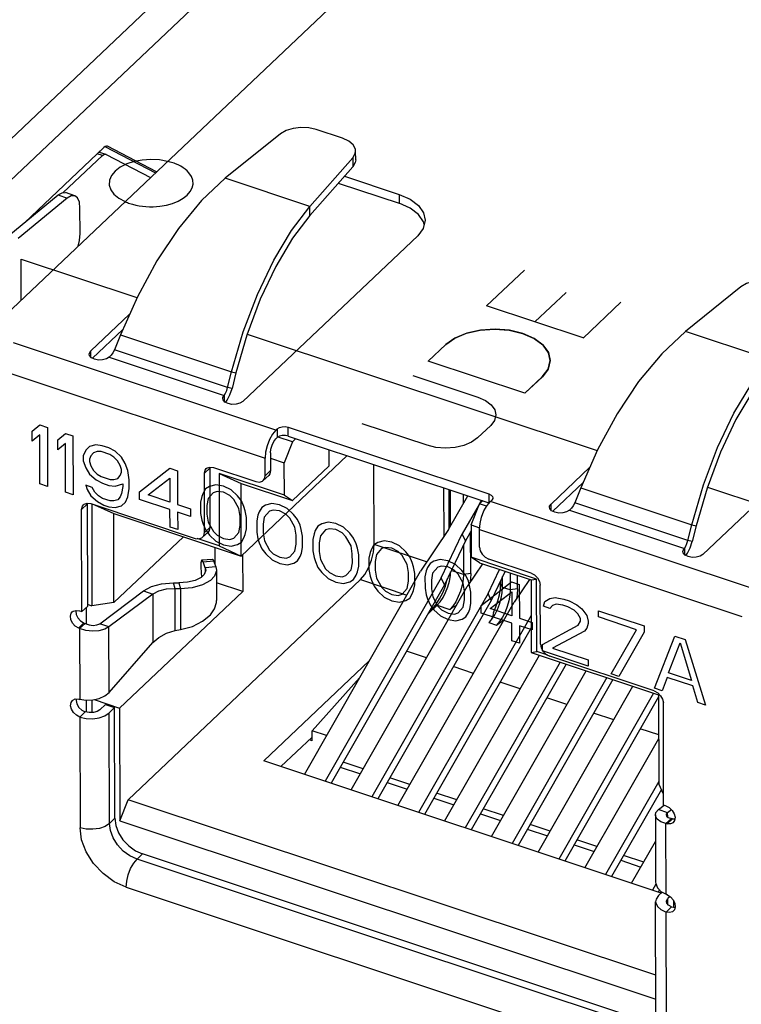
# Model space of a CAD drawing. Extents: x 0 to 1189, y 0 to 841.
# Tile 128 of 256: x 604.04 to 608.76, y 286.83 to 293.27. Entities that reach past the tile are written whole.
import ezdxf

# ---------------------------------------------------------------- set-up
doc = ezdxf.new("R2010")
doc.units = 0
doc.header["$LTSCALE"] = 65.395
doc.layers.get('0').update_dxf_attribs({"linetype": 'CONTINUOUS'})

msp = doc.modelspace()

# ---------------------------------------------------------------- linework, layer by layer
at = {"color": 7, "linetype": 'Continuous'}
for p, q in [((603.1489, 291.6978), (607.8367, 296.1405)), ((607.8857, 295.9169), (603.3482, 291.6165)), ((607.0838, 294.3091), (603.91, 291.3012)), ((606.1533, 292.4941), (605.981, 292.5514)), ((605.7483, 292.523), (605.3861, 292.2319)), ((604.5931, 292.4338), (604.0738, 291.9417)), ((604.5613, 292.4037), (604.605, 292.3891)), ((604.568, 292.4014), (604.568, 292.41)), ((604.6018, 292.4403), (604.5931, 292.4338)), ((604.6001, 292.4391), (604.9293, 292.2672)), ((604.6172, 292.4416), (604.6152, 292.4422)), ((604.6172, 292.4416), (604.6153, 292.4423)), ((604.937, 292.2746), (604.6172, 292.4416)), ((606.239, 292.3519), (606.2389, 292.4098)), ((604.327, 292.1381), (604.5828, 292.3806)), ((604.5828, 292.3806), (604.5488, 292.3919)), ((604.605, 292.3891), (604.6069, 292.3883)), ((604.6069, 292.3883), (604.8972, 292.2368)), ((605.94, 292.0477), (606.2206, 292.3658)), ((606.2206, 292.3658), (606.2207, 292.308)), ((606.2207, 292.308), (605.9401, 291.9898)), ((605.94, 292.0477), (605.3861, 292.2319)), ((606.1653, 292.2451), (606.5224, 292.1263)), ((606.1314, 292.1985), (606.1255, 292.1999)), ((606.1314, 292.1985), (606.1314, 292.2067)), ((606.1314, 292.1985), (606.5226, 292.0684)), ((603.972, 291.8576), (604.2934, 292.123)), ((604.3536, 292.103), (604.0321, 291.8376)), ((604.2934, 292.123), (604.3536, 292.103)), ((604.4025, 292.1183), (604.3423, 292.1384)), ((606.5224, 292.1263), (606.5226, 292.0684)), ((604.437, 291.8713), (604.4366, 292.037)), ((605.8191, 291.8902), (605.94, 292.0477)), ((605.9401, 291.9898), (605.94, 292.0477)), ((606.6869, 291.9301), (606.6829, 291.948)), ((606.6445, 291.8567), (605.5002, 290.7721)), ((607.0949, 291.3975), (607.3417, 291.6314)), ((608.7571, 291.5219), (608.3949, 291.2309)), ((604.8116, 291.4571), (604.7014, 291.2081)), ((607.4109, 291.2924), (607.6153, 291.4861)), ((607.4106, 291.2925), (607.0949, 291.3975)), ((607.7263, 291.1872), (607.9731, 291.4211)), ((604.5073, 291.1025), (604.7611, 291.3431)), ((604.5185, 291.0552), (604.7168, 291.2431)), ((607.1476, 291.246), (607.2422, 291.2386)), ((607.7262, 291.1875), (607.4109, 291.2924)), ((604.7014, 291.2081), (604.6624, 291.1105)), ((604.7014, 291.2081), (605.4273, 290.9666)), ((607.2422, 291.2386), (607.33, 291.2177)), ((607.33, 291.2177), (607.4052, 291.1848)), ((607.4052, 291.1848), (607.4629, 291.1421)), ((608.9488, 291.0466), (608.3949, 291.2309)), ((605.7176, 290.5853), (604.003, 291.1558)), ((606.7131, 291.036), (606.8276, 291.1445)), ((606.7136, 291.0361), (606.8279, 291.1444)), ((604.4997, 291.0724), (604.4975, 291.0823)), ((604.5073, 291.0636), (604.5073, 291.1025)), ((604.6276, 291.0624), (605.3798, 290.8122)), ((605.402, 290.8644), (604.6624, 291.1105)), ((607.345, 290.8258), (606.7131, 291.036)), ((607.3448, 290.8261), (606.7136, 291.0361)), ((607.4591, 290.9344), (607.497, 290.9841)), ((607.497, 290.9841), (607.5106, 291.0401)), ((603.9317, 290.9722), (605.6464, 290.4018)), ((605.402, 290.8644), (605.4273, 290.9666)), ((605.4273, 290.9666), (605.456, 290.9588)), ((605.456, 290.9588), (605.4307, 290.8566)), ((606.6137, 290.9418), (607.0379, 290.8006)), ((607.4591, 290.9344), (607.3448, 290.8261)), ((607.4594, 290.9343), (607.345, 290.8258)), ((605.4307, 290.8566), (605.402, 290.8644)), ((605.4171, 290.8162), (605.4307, 290.8566)), ((609.6533, 290.8557), (608.5089, 289.7711)), ((605.3723, 290.7821), (605.37, 290.792)), ((605.3798, 290.8122), (605.3799, 290.7733)), ((605.3995, 290.781), (605.4171, 290.8162)), ((605.3886, 290.7661), (605.3995, 290.781)), ((607.1559, 290.6844), (607.1469, 290.6476)), ((605.7985, 290.6042), (607.1104, 290.1677)), ((605.7987, 290.5463), (605.7985, 290.6042)), ((606.7057, 290.4858), (606.2815, 290.6269)), ((607.122, 290.6149), (607.0362, 290.5335)), ((607.1469, 290.6476), (607.122, 290.6149)), ((605.7176, 290.5853), (605.7266, 290.5938)), ((605.7267, 290.5359), (605.7178, 290.5274)), ((605.7266, 290.5938), (605.7267, 290.5359)), ((605.8259, 290.5086), (605.7326, 290.5396)), ((605.7987, 290.5463), (607.1105, 290.1098)), ((605.8259, 290.5086), (605.7725, 290.3709)), ((605.8259, 290.5086), (605.8483, 290.5298)), ((605.4908, 289.7611), (606.184, 290.4181)), ((605.6821, 290.4357), (605.6824, 290.3199)), ((606.0643, 290.4579), (606.0646, 290.349)), ((607.8204, 290.456), (607.7101, 290.2071)), ((605.2871, 290.3434), (605.2855, 290.3363)), ((605.2866, 290.3435), (605.3098, 290.3402)), ((605.3098, 290.3402), (605.5866, 290.2481)), ((605.6466, 290.286), (605.6464, 290.4018)), ((605.6822, 290.4009), (605.7725, 290.3709)), ((605.7729, 290.1596), (605.7725, 290.3709)), ((605.8268, 290.1236), (606.0646, 290.349)), ((606.3599, 289.8365), (606.3588, 290.3599)), ((607.516, 290.1014), (607.7699, 290.3421)), ((605.2497, 290.3024), (605.2855, 290.3363)), ((605.2506, 289.9145), (605.2497, 290.3024)), ((605.2855, 290.3363), (605.2863, 289.9484)), ((605.7729, 290.1596), (605.3457, 290.3018)), ((605.3457, 290.3018), (605.4898, 290.2357)), ((605.3457, 290.3018), (605.3467, 289.8271)), ((605.6704, 290.2891), (605.6346, 290.2552)), ((605.6824, 290.3199), (605.6466, 290.286)), ((605.4898, 290.2357), (605.8268, 290.1236)), ((605.4908, 289.7611), (605.4898, 290.2357)), ((607.5273, 290.0541), (607.7256, 290.2421)), ((605.7729, 290.1596), (605.8268, 290.1236)), ((606.8168, 289.8924), (606.8161, 290.2078)), ((606.8459, 289.9358), (606.9717, 290.156)), ((606.8473, 290.1974), (606.8479, 289.9392)), ((606.86, 289.9604), (606.8595, 290.1934)), ((606.9422, 290.1658), (606.9423, 290.1046)), ((607.1104, 290.1677), (607.1105, 290.1098)), ((607.7101, 290.2071), (607.6712, 290.1094)), ((607.7101, 290.2071), (608.4361, 289.9656)), ((604.4475, 290.0661), (604.4832, 290.0999)), ((604.4848, 290.1071), (604.4832, 290.0999)), ((604.4832, 290.0999), (604.4847, 289.4314)), ((604.4843, 290.1072), (604.5075, 290.1039)), ((604.5075, 290.1039), (605.1905, 289.8767)), ((604.5133, 290.102), (604.5147, 289.4359)), ((604.5325, 290.0956), (604.6574, 290.0384)), ((607.0457, 290.0976), (606.9362, 289.9058)), ((606.994, 289.9645), (607.0475, 290.1021)), ((607.0475, 290.1021), (607.0699, 290.1234)), ((607.0944, 290.0865), (607.0475, 290.1021)), ((607.062, 290.126), (607.0493, 290.1039)), ((607.0976, 290.0921), (607.1197, 290.1188)), ((607.1197, 290.1188), (607.1287, 290.1273)), ((608.8344, 289.5484), (607.1197, 290.1188)), ((607.5161, 290.0625), (607.516, 290.1014)), ((608.4108, 289.8634), (607.6712, 290.1094)), ((604.4489, 289.3975), (604.4475, 290.0661)), ((604.6574, 290.0384), (605.4908, 289.7611)), ((604.6586, 289.4567), (604.6574, 290.0384)), ((607.5085, 290.0714), (607.5063, 290.0813)), ((607.6364, 290.0614), (608.3886, 289.8111)), ((606.994, 289.9645), (607.0494, 289.946)), ((606.994, 289.9645), (606.9945, 289.7532)), ((608.4108, 289.8634), (608.4361, 289.9656)), ((608.4361, 289.9656), (608.4648, 289.9578)), ((608.4648, 289.9578), (608.4394, 289.8556)), ((605.2743, 289.9176), (605.2385, 289.8838)), ((605.2863, 289.9484), (605.2506, 289.9145)), ((606.8459, 289.9358), (606.6633, 289.6632)), ((606.7987, 289.6181), (606.9362, 289.9058)), ((606.9561, 289.8597), (606.9362, 289.9058)), ((606.9941, 289.9262), (606.9561, 289.8597)), ((606.9913, 289.6479), (606.9907, 289.9203)), ((607.0485, 289.9353), (608.7631, 289.3648)), ((607.0487, 289.8195), (607.0485, 289.9353)), ((604.6586, 289.4567), (605.1126, 289.8869)), ((605.3467, 289.8271), (605.203, 289.8749)), ((605.3467, 289.8271), (605.4908, 289.7611)), ((606.703, 289.7224), (606.3599, 289.8365)), ((606.9561, 289.8597), (606.8187, 289.572)), ((606.9429, 289.8321), (606.9433, 289.641)), ((608.4394, 289.8556), (608.4108, 289.8634)), ((608.4259, 289.8152), (608.4394, 289.8556)), ((605.3198, 289.704), (605.3196, 289.8181)), ((605.5001, 289.7699), (605.5006, 289.5296)), ((608.381, 289.7811), (608.3788, 289.791)), ((608.3886, 289.8111), (608.3887, 289.7722)), ((608.3974, 289.7651), (608.4083, 289.78)), ((608.4083, 289.78), (608.4259, 289.8152)), ((605.2338, 289.7354), (605.3029, 289.7418)), ((605.2414, 289.724), (605.3104, 289.7305)), ((605.2557, 289.6835), (605.2414, 289.724)), ((605.3104, 289.7305), (605.3248, 289.69)), ((607.0688, 289.7104), (606.969, 289.5615)), ((607.4218, 289.611), (606.9945, 289.7532)), ((607.0483, 289.7172), (606.9945, 289.7532)), ((607.0483, 289.7172), (607.3853, 289.6051)), ((607.3858, 289.6495), (607.109, 289.7416)), ((605.2278, 289.6546), (605.2305, 289.6228)), ((605.2488, 289.6406), (605.2289, 289.6212)), ((605.2579, 289.6619), (605.2488, 289.6406)), ((605.3248, 289.69), (605.2557, 289.6835)), ((605.2557, 289.6835), (605.2584, 289.6686)), ((605.2557, 289.6835), (605.2558, 289.6568)), ((605.2584, 289.6686), (605.2579, 289.6619)), ((605.3248, 289.69), (605.3284, 289.6687)), ((605.3284, 289.6687), (605.3289, 289.4706)), ((605.9034, 288.3327), (606.6633, 289.6632)), ((606.9433, 289.641), (606.8642, 289.6673)), ((606.9913, 289.6479), (606.9433, 289.641)), ((607.1044, 289.5164), (607.1795, 289.6736)), ((607.2157, 289.6615), (607.1244, 289.4703)), ((607.2488, 289.6505), (607.249, 289.5393)), ((607.297, 289.5462), (607.2968, 289.6345)), ((604.751, 288.1667), (606.2709, 289.6071)), ((605.0477, 289.5865), (605.0822, 289.5862)), ((605.059, 289.5477), (605.0477, 289.5865)), ((605.0822, 289.5862), (605.0935, 289.5474)), ((605.5006, 289.5296), (605.3286, 289.5868)), ((606.7987, 289.6181), (606.0388, 288.2877)), ((606.8187, 289.572), (606.0777, 288.2748)), ((606.2709, 289.6071), (606.5737, 289.5063)), ((606.8187, 289.572), (606.7987, 289.6181)), ((607.1869, 289.6011), (607.1869, 289.5828)), ((607.1991, 289.5559), (607.1869, 289.5828)), ((607.1991, 289.5559), (607.1989, 289.6264)), ((607.3745, 289.6087), (607.2747, 289.4598)), ((607.3853, 289.6051), (607.4218, 289.611)), ((607.3853, 289.6051), (607.3863, 289.1304)), ((607.4228, 289.1364), (607.4218, 289.611)), ((607.447, 289.1838), (607.4461, 289.5716)), ((604.5658, 289.3176), (604.8521, 289.5327)), ((604.9122, 289.5126), (604.626, 289.2976)), ((604.696, 288.767), (605.5006, 289.5296)), ((604.8521, 289.5327), (604.9122, 289.5126)), ((604.9122, 289.5126), (604.9129, 289.1955)), ((605.0935, 289.5474), (605.059, 289.5477)), ((605.0595, 289.2734), (605.059, 289.5477)), ((605.0935, 289.5474), (605.0941, 289.2801)), ((606.2091, 288.231), (606.969, 289.5615)), ((607.1044, 289.5164), (606.3445, 288.186)), ((607.1244, 289.4703), (607.1044, 289.5164)), ((607.249, 289.5393), (607.1991, 289.5559)), ((607.297, 289.5462), (607.249, 289.5393)), ((604.4846, 289.4459), (604.5147, 289.4359)), ((604.6586, 289.4567), (604.5147, 289.4359)), ((607.1244, 289.4703), (606.3834, 288.173)), ((606.5148, 288.1293), (607.2747, 289.4598)), ((606.7088, 289.3796), (606.7715, 289.4391)), ((606.7415, 289.4201), (606.7655, 289.4473)), ((606.7415, 289.4201), (606.7715, 289.4391)), ((606.7715, 289.4391), (606.8543, 289.4115)), ((604.3859, 289.3954), (604.3925, 289.4004)), ((604.4107, 289.4056), (604.4097, 289.402)), ((604.4339, 289.4025), (604.4489, 289.3975)), ((604.4489, 289.3975), (604.4847, 289.4314)), ((604.4785, 289.3171), (604.4783, 289.4254)), ((606.7415, 289.4201), (606.7206, 289.4004)), ((604.4269, 289.2896), (604.4626, 289.3235)), ((604.4699, 289.3202), (604.4341, 289.2863)), ((604.464, 289.3226), (604.4699, 289.3206)), ((604.626, 289.2976), (604.5658, 289.3176)), ((607.3858, 289.3722), (606.6502, 288.0843)), ((607.11, 289.3265), (607.16, 289.3098)), ((604.4341, 289.2867), (604.4282, 289.2887)), ((604.4341, 289.2867), (604.4351, 288.8237)), ((604.627, 288.8684), (604.626, 289.2976)), ((605.0595, 289.2734), (605.0941, 289.2801)), ((607.386, 289.2915), (606.6891, 288.0713)), ((604.627, 288.8684), (604.9129, 289.1955)), ((606.7029, 289.0956), (606.5715, 289.1393)), ((607.3863, 289.1304), (607.4228, 289.1364)), ((607.3863, 289.1304), (608.2198, 288.8532)), ((607.4948, 289.1124), (607.4228, 289.1364)), ((606.3275, 289.0751), (605.6375, 288.4212)), ((606.8205, 288.0276), (607.4402, 289.1125)), ((607.5756, 289.0675), (606.9559, 287.9826)), ((607.6145, 289.0546), (606.9948, 287.9696)), ((608.1903, 288.8786), (607.5073, 289.1059)), ((607.0086, 288.9939), (606.8772, 289.0376)), ((607.1262, 287.9259), (607.7459, 289.0108)), ((605.9549, 288.6188), (606.2642, 288.9644)), ((607.3143, 288.8922), (607.1829, 288.9359)), ((607.8813, 288.9658), (607.2616, 287.8809)), ((607.9202, 288.9528), (607.3005, 287.8679)), ((607.4319, 287.8242), (608.0516, 288.9091)), ((608.187, 288.8641), (607.5673, 287.7792)), ((604.4062, 288.8262), (604.4292, 288.8256)), ((604.4123, 288.826), (604.4109, 288.8162)), ((604.4292, 288.8256), (604.4351, 288.8237)), ((604.4798, 288.7401), (604.4796, 288.8185)), ((604.5156, 288.7373), (604.5154, 288.82)), ((604.5296, 288.8224), (604.696, 288.767)), ((607.62, 288.7905), (607.4886, 288.8342)), ((608.2198, 288.8406), (607.6062, 287.7662)), ((608.2198, 288.8532), (608.2261, 288.8542)), ((608.2198, 288.8532), (608.221, 288.2714)), ((608.252, 288.1322), (608.2506, 288.8007)), ((604.4354, 288.7079), (604.4711, 288.7418)), ((604.6028, 288.7896), (604.5671, 288.7557)), ((604.6028, 288.7896), (604.663, 288.7695)), ((604.663, 288.7695), (604.6272, 288.7357)), ((604.6288, 288.0121), (604.6272, 288.7357)), ((604.6646, 288.046), (604.663, 288.7695)), ((604.696, 288.767), (604.6976, 288.029)), ((607.9257, 288.6887), (607.7943, 288.7325)), ((604.4354, 288.7079), (604.4369, 287.9844)), ((606.049, 288.5875), (605.9549, 288.6188)), ((605.955, 288.553), (605.9549, 288.6188)), ((608.2204, 288.5907), (608.1, 288.6308)), ((605.7507, 288.3835), (605.955, 288.5771)), ((605.955, 288.553), (605.9361, 288.5592)), ((607.7376, 287.7225), (608.2204, 288.5678)), ((608.2367, 287.5565), (605.6375, 288.4212)), ((606.2879, 288.369), (606.1565, 288.4127)), ((606.1384, 288.381), (606.2698, 288.3373)), ((606.4441, 288.2793), (606.5755, 288.2356)), ((606.5936, 288.2672), (606.4622, 288.311)), ((608.221, 288.2868), (607.873, 287.6775)), ((608.2376, 288.2348), (607.9119, 287.6645)), ((608.2519, 288.2034), (608.221, 288.2714)), ((604.6976, 288.029), (604.751, 288.1667)), ((608.2011, 287.0188), (604.751, 288.1667)), ((606.7498, 288.1776), (606.8812, 288.1339)), ((606.8993, 288.1655), (606.7679, 288.2093)), ((607.205, 288.0638), (607.0736, 288.1076)), ((608.2185, 288.1023), (608.2564, 288.1307)), ((608.2787, 288.0823), (608.2185, 288.1023)), ((608.2671, 288.1272), (608.252, 288.1322)), ((608.3043, 288.1015), (608.2787, 288.0823)), ((604.6646, 288.046), (604.6288, 288.0121)), ((604.6976, 288.029), (608.2015, 286.8632)), ((607.0555, 288.0759), (607.1869, 288.0322)), ((608.1989, 288.0676), (608.1998, 287.6271)), ((608.2673, 288.011), (608.3031, 288.0449)), ((608.3103, 288.0433), (608.2745, 288.0094)), ((608.2788, 288.0543), (608.2787, 288.0823)), ((608.2828, 288.051), (608.3031, 288.0449)), ((608.3103, 288.0433), (608.3031, 288.0449)), ((608.309, 288.0433), (608.3259, 288.0429)), ((607.3612, 287.9742), (607.4926, 287.9305)), ((607.5107, 287.9621), (607.3792, 288.0058)), ((608.2683, 287.5484), (608.2673, 288.0114)), ((608.2673, 288.011), (608.2745, 288.0094)), ((607.8164, 287.8604), (607.6849, 287.9041)), ((608.0433, 287.6208), (608.1992, 287.8939)), ((607.6669, 287.8725), (607.7983, 287.8288)), ((604.8097, 287.7784), (604.8455, 287.8123)), ((608.0412, 286.7033), (604.8097, 287.7784)), ((608.0769, 286.7372), (604.8455, 287.8123)), ((607.9726, 287.7708), (608.104, 287.7271)), ((608.122, 287.7587), (607.9906, 287.8024)), ((604.7384, 287.5948), (607.9699, 286.5197)), ((608.2016, 287.6159), (608.1787, 287.5758)), ((608.2257, 287.577), (608.2175, 287.5628)), ((608.2434, 287.5628), (608.2197, 287.5404)), ((608.2359, 287.567), (608.231, 287.5583)), ((608.2346, 287.5678), (608.2683, 287.5488)), ((608.2756, 287.5455), (608.2683, 287.5488)), ((608.294, 287.5337), (608.2799, 287.5204)), ((608.28, 287.4814), (608.2799, 287.5204)), ((608.3158, 287.5098), (608.3159, 287.4648)), ((608.2017, 286.7765), (608.2001, 287.5001)), ((608.3043, 287.4665), (608.2686, 287.4326)), ((608.2701, 286.709), (608.2686, 287.4326))]:
    msp.add_line(p, q, dxfattribs=at)
at = {"color": 4, "linetype": 'Continuous'}
for p, q in [((604.052, 291.7039), (604.8093, 291.4519)), ((604.0525, 291.4363), (604.052, 291.7039)), ((605.5294, 291.2124), (607.8181, 290.4509)), ((604.1243, 290.5778), (604.1742, 290.6185)), ((604.1742, 290.6185), (604.2242, 290.6018)), ((604.2242, 290.6018), (604.225, 290.2169)), ((604.1244, 290.5123), (604.1243, 290.5778)), ((604.1743, 290.553), (604.1244, 290.5123)), ((604.175, 290.2336), (604.1743, 290.553)), ((604.291, 290.5223), (604.3409, 290.563)), ((604.3409, 290.563), (604.3909, 290.5464)), ((604.3909, 290.5464), (604.3918, 290.1614)), ((604.2912, 290.4568), (604.291, 290.5223)), ((604.3411, 290.4975), (604.2912, 290.4568)), ((604.3417, 290.1781), (604.3411, 290.4975)), ((604.4994, 290.4776), (604.4744, 290.4531)), ((604.541, 290.4883), (604.4994, 290.4776)), ((604.5827, 290.4826), (604.541, 290.4883)), ((604.6244, 290.4687), (604.5827, 290.4826)), ((604.6661, 290.4466), (604.6244, 290.4687)), ((604.4744, 290.4531), (604.4579, 290.4177)), ((604.4579, 290.4177), (604.4579, 290.385)), ((604.5078, 290.4175), (604.4996, 290.3957)), ((604.5245, 290.4365), (604.5078, 290.4175)), ((604.5494, 290.4445), (604.5245, 290.4365)), ((604.5744, 290.4444), (604.5494, 290.4445)), ((604.6328, 290.425), (604.5744, 290.4444)), ((604.6578, 290.4085), (604.6328, 290.425)), ((604.6829, 290.3838), (604.6578, 290.4085)), ((604.7078, 290.4082), (604.6661, 290.4466)), ((604.7329, 290.3671), (604.7078, 290.4082)), ((604.4579, 290.385), (604.4747, 290.3385)), ((604.4996, 290.3957), (604.4996, 290.3793)), ((604.4996, 290.3793), (604.508, 290.3519)), ((604.508, 290.3519), (604.5247, 290.3218)), ((604.6996, 290.3537), (604.6829, 290.3838)), ((604.708, 290.3263), (604.6996, 290.3537)), ((604.7497, 290.3206), (604.7329, 290.3671)), ((604.4747, 290.3385), (604.4998, 290.2974)), ((604.4998, 290.2974), (604.5415, 290.2589)), ((604.5247, 290.3218), (604.5498, 290.2971)), ((604.5498, 290.2971), (604.5748, 290.2806)), ((604.5748, 290.2806), (604.6331, 290.2612)), ((604.6831, 290.2691), (604.6997, 290.2881)), ((604.6997, 290.2881), (604.708, 290.3099)), ((604.708, 290.3099), (604.708, 290.3263)), ((604.7581, 290.2605), (604.7497, 290.3206)), ((604.8249, 290.181), (605.0245, 290.3356)), ((605.0245, 290.3356), (605.0746, 290.3189)), ((605.0746, 290.3189), (605.075, 290.0978)), ((604.225, 290.2169), (604.175, 290.2336)), ((604.5166, 290.2099), (604.4749, 290.2238)), ((604.4749, 290.2238), (604.4833, 290.1965)), ((604.5415, 290.2589), (604.5832, 290.2369)), ((604.5832, 290.2369), (604.6249, 290.223)), ((604.6249, 290.223), (604.6666, 290.2173)), ((604.6331, 290.2612), (604.6581, 290.2611)), ((604.6581, 290.2611), (604.6831, 290.2691)), ((604.6666, 290.2173), (604.7165, 290.2335)), ((604.7166, 290.2171), (604.7083, 290.1707)), ((604.7165, 290.2335), (604.7166, 290.2171)), ((604.7582, 290.2032), (604.7581, 290.2605)), ((604.8833, 290.1616), (605.0247, 290.2701)), ((605.0247, 290.2701), (605.025, 290.1144)), ((605.2831, 290.2168), (605.2581, 290.2006)), ((605.3247, 290.2275), (605.2831, 290.2168)), ((605.3747, 290.2191), (605.3247, 290.2275)), ((605.4247, 290.1942), (605.3747, 290.2191)), ((608.5382, 290.2113), (609.4889, 289.895)), ((604.3918, 290.1614), (604.3417, 290.1781)), ((604.4833, 290.1965), (604.5084, 290.1554)), ((604.5084, 290.1554), (604.5502, 290.1169)), ((604.5334, 290.1798), (604.5166, 290.2099)), ((604.5584, 290.1551), (604.5334, 290.1798)), ((604.5834, 290.1386), (604.5584, 290.1551)), ((604.7, 290.1489), (604.6834, 290.1299)), ((604.7083, 290.1707), (604.7, 290.1489)), ((604.7334, 290.1132), (604.75, 290.1486)), ((604.75, 290.1486), (604.7582, 290.2032)), ((604.825, 290.1319), (604.8249, 290.181)), ((605.025, 290.1144), (604.8833, 290.1616)), ((605.2332, 290.1516), (605.225, 290.1134)), ((605.2415, 290.1734), (605.2332, 290.1516)), ((605.2581, 290.2006), (605.2415, 290.1734)), ((605.3081, 290.1757), (605.2749, 290.1377)), ((605.3331, 290.1838), (605.3081, 290.1757)), ((605.3748, 290.1781), (605.3331, 290.1838)), ((605.4165, 290.1561), (605.3748, 290.1781)), ((605.4415, 290.1314), (605.4165, 290.1561)), ((605.4665, 290.1558), (605.4247, 290.1942)), ((605.4915, 290.1229), (605.4665, 290.1558)), ((604.5502, 290.1169), (604.5919, 290.0949)), ((604.6334, 290.122), (604.5834, 290.1386)), ((604.5919, 290.0949), (604.6252, 290.0838)), ((604.6252, 290.0838), (604.6669, 290.0781)), ((604.6584, 290.1218), (604.6334, 290.122)), ((604.6834, 290.1299), (604.6584, 290.1218)), ((604.6669, 290.0781), (604.7085, 290.0888)), ((604.7085, 290.0888), (604.7334, 290.1132)), ((605.0251, 290.0653), (604.825, 290.1319)), ((605.075, 290.0978), (605.1584, 290.0701)), ((605.225, 290.1134), (605.2251, 290.0397)), ((605.2749, 290.1377), (605.2667, 290.0913)), ((605.2667, 290.0913), (605.2668, 290.034)), ((605.475, 290.0711), (605.4415, 290.1314)), ((605.5083, 290.0846), (605.4915, 290.1229)), ((605.5167, 290.0573), (605.5083, 290.0846)), ((605.6499, 290.0948), (605.6249, 290.0785)), ((605.6915, 290.1055), (605.6499, 290.0948)), ((605.7415, 290.097), (605.6915, 290.1055)), ((605.7915, 290.0722), (605.7415, 290.097)), ((605.0254, 289.9506), (605.0251, 290.0653)), ((605.1585, 290.0209), (605.0751, 290.0487)), ((605.0751, 290.0487), (605.0754, 289.934)), ((605.1584, 290.0701), (605.1585, 290.0209)), ((605.2251, 290.0397), (605.2335, 289.996)), ((605.2668, 290.034), (605.2752, 289.9821)), ((605.4834, 290.0192), (605.475, 290.0711)), ((605.4835, 289.9619), (605.4834, 290.0192)), ((605.5251, 290.0135), (605.5167, 290.0573)), ((605.6, 290.0295), (605.5918, 289.9913)), ((605.6083, 290.0513), (605.6, 290.0295)), ((605.6249, 290.0785), (605.6083, 290.0513)), ((605.675, 290.0537), (605.6417, 290.0157)), ((605.6999, 290.0618), (605.675, 290.0537)), ((605.7416, 290.0561), (605.6999, 290.0618)), ((605.7833, 290.034), (605.7416, 290.0561)), ((605.8083, 290.0093), (605.7833, 290.034)), ((605.8333, 290.0338), (605.7915, 290.0722)), ((605.8583, 290.0009), (605.8333, 290.0338)), ((605.2335, 289.996), (605.2419, 289.9686)), ((605.2419, 289.9686), (605.2587, 289.9303)), ((605.2752, 289.9821), (605.3087, 289.9219)), ((605.4753, 289.9155), (605.4835, 289.9619)), ((605.5252, 289.9398), (605.5251, 290.0135)), ((605.5918, 289.9913), (605.5919, 289.9176)), ((605.6417, 290.0157), (605.6335, 289.9693)), ((605.6335, 289.9693), (605.6336, 289.912)), ((605.8418, 289.9491), (605.8083, 290.0093)), ((605.8751, 289.9626), (605.8583, 290.0009)), ((605.8835, 289.9352), (605.8751, 289.9626)), ((605.9917, 289.9565), (605.9751, 289.9293)), ((606.0167, 289.9727), (605.9917, 289.9565)), ((606.0583, 289.9834), (606.0167, 289.9727)), ((606.1083, 289.975), (606.0583, 289.9834)), ((606.1584, 289.9502), (606.1083, 289.975)), ((605.0754, 289.934), (605.0254, 289.9506)), ((605.2587, 289.9303), (605.2837, 289.8974)), ((605.2837, 289.8974), (605.3255, 289.859)), ((605.3087, 289.9219), (605.3337, 289.8972)), ((605.3337, 289.8972), (605.3754, 289.8751)), ((605.4421, 289.8775), (605.4753, 289.9155)), ((605.5087, 289.8799), (605.517, 289.9017)), ((605.517, 289.9017), (605.5252, 289.9398)), ((605.5919, 289.9176), (605.6004, 289.8739)), ((605.6336, 289.912), (605.6421, 289.86)), ((605.8502, 289.8972), (605.8418, 289.9491)), ((605.8504, 289.8398), (605.8502, 289.8972)), ((605.8919, 289.8915), (605.8835, 289.9352)), ((605.8921, 289.8178), (605.8919, 289.8915)), ((605.9669, 289.9075), (605.9586, 289.8693)), ((605.9751, 289.9293), (605.9669, 289.9075)), ((606.0085, 289.8936), (606.0003, 289.8472)), ((606.0418, 289.9317), (606.0085, 289.8936)), ((606.0668, 289.9397), (606.0418, 289.9317)), ((606.1084, 289.934), (606.0668, 289.9397)), ((606.1501, 289.912), (606.1084, 289.934)), ((606.1752, 289.8873), (606.1501, 289.912)), ((606.2001, 289.9117), (606.1584, 289.9502)), ((606.2252, 289.8788), (606.2001, 289.9117)), ((605.3255, 289.859), (605.3755, 289.8341)), ((605.3754, 289.8751), (605.4171, 289.8694)), ((605.3755, 289.8341), (605.4255, 289.8257)), ((605.4171, 289.8694), (605.4421, 289.8775)), ((605.4255, 289.8257), (605.4672, 289.8364)), ((605.4672, 289.8364), (605.4921, 289.8526)), ((605.4921, 289.8526), (605.5087, 289.8799)), ((605.6004, 289.8739), (605.6088, 289.8466)), ((605.6088, 289.8466), (605.6255, 289.8083)), ((605.6421, 289.86), (605.6755, 289.7998)), ((605.8421, 289.7935), (605.8504, 289.8398)), ((605.9586, 289.8693), (605.9588, 289.7956)), ((606.0003, 289.8472), (606.0004, 289.7899)), ((606.2086, 289.827), (606.1752, 289.8873)), ((606.2171, 289.7751), (606.2086, 289.827)), ((606.2419, 289.8405), (606.2252, 289.8788)), ((606.2503, 289.8132), (606.2419, 289.8405)), ((606.3586, 289.8344), (606.342, 289.8072)), ((606.3835, 289.8507), (606.3586, 289.8344)), ((606.4251, 289.8614), (606.3835, 289.8507)), ((606.4752, 289.8529), (606.4251, 289.8614)), ((606.5252, 289.8281), (606.4752, 289.8529)), ((606.5669, 289.7897), (606.5252, 289.8281)), ((605.6255, 289.8083), (605.6506, 289.7754)), ((605.6506, 289.7754), (605.6923, 289.7369)), ((605.6755, 289.7998), (605.7006, 289.7751)), ((605.7006, 289.7751), (605.7423, 289.7531)), ((605.8089, 289.7554), (605.8421, 289.7935)), ((605.8755, 289.7578), (605.8838, 289.7796)), ((605.8838, 289.7796), (605.8921, 289.8178)), ((605.9588, 289.7956), (605.9672, 289.7519)), ((606.0004, 289.7899), (606.0089, 289.738)), ((606.2172, 289.7178), (606.2171, 289.7751)), ((606.2587, 289.7695), (606.2503, 289.8132)), ((606.2589, 289.6957), (606.2587, 289.7695)), ((606.3337, 289.7854), (606.3254, 289.7473)), ((606.342, 289.8072), (606.3337, 289.7854)), ((606.3754, 289.7716), (606.3671, 289.7252)), ((606.4086, 289.8096), (606.3754, 289.7716)), ((606.4336, 289.8177), (606.4086, 289.8096)), ((606.4752, 289.812), (606.4336, 289.8177)), ((606.5169, 289.7899), (606.4752, 289.812)), ((606.542, 289.7652), (606.5169, 289.7899)), ((606.5754, 289.705), (606.542, 289.7652)), ((606.592, 289.7568), (606.5669, 289.7897)), ((605.6923, 289.7369), (605.7423, 289.7121)), ((605.7423, 289.7531), (605.7839, 289.7474)), ((605.7423, 289.7121), (605.7923, 289.7037)), ((605.7839, 289.7474), (605.8089, 289.7554)), ((605.7923, 289.7037), (605.834, 289.7144)), ((605.834, 289.7144), (605.8589, 289.7306)), ((605.8589, 289.7306), (605.8755, 289.7578)), ((605.9672, 289.7519), (605.9756, 289.7245)), ((605.9756, 289.7245), (605.9923, 289.6862)), ((606.0089, 289.738), (606.0423, 289.6778)), ((606.209, 289.6714), (606.2172, 289.7178)), ((606.2506, 289.6576), (606.2589, 289.6957)), ((606.3254, 289.7473), (606.3256, 289.6736)), ((606.3671, 289.7252), (606.3673, 289.6679)), ((606.5839, 289.6531), (606.5754, 289.705)), ((606.6087, 289.7185), (606.592, 289.7568)), ((606.6171, 289.6911), (606.6087, 289.7185)), ((606.7254, 289.7124), (606.7088, 289.6852)), ((606.7503, 289.7287), (606.7254, 289.7124)), ((606.792, 289.7394), (606.7503, 289.7287)), ((606.8004, 289.6956), (606.7754, 289.6876)), ((606.842, 289.7309), (606.792, 289.7394)), ((606.8421, 289.69), (606.8004, 289.6956)), ((606.892, 289.7061), (606.842, 289.7309)), ((606.9338, 289.6676), (606.892, 289.7061)), ((605.9923, 289.6862), (606.0174, 289.6533)), ((606.0174, 289.6533), (606.0591, 289.6149)), ((606.0423, 289.6778), (606.0674, 289.6531)), ((606.0674, 289.6531), (606.1091, 289.631)), ((606.1091, 289.631), (606.1507, 289.6253)), ((606.1507, 289.6253), (606.1757, 289.6334)), ((606.1757, 289.6334), (606.209, 289.6714)), ((606.2258, 289.6086), (606.2424, 289.6358)), ((606.2424, 289.6358), (606.2506, 289.6576)), ((606.3256, 289.6736), (606.334, 289.6298)), ((606.3673, 289.6679), (606.3757, 289.616)), ((606.584, 289.5958), (606.5839, 289.6531)), ((606.6256, 289.6474), (606.6171, 289.6911)), ((606.6257, 289.5737), (606.6256, 289.6474)), ((606.7005, 289.6634), (606.6922, 289.6252)), ((606.7088, 289.6852), (606.7005, 289.6634)), ((606.7422, 289.6495), (606.7339, 289.6032)), ((606.7754, 289.6876), (606.7422, 289.6495)), ((606.8838, 289.6679), (606.8421, 289.69)), ((606.9088, 289.6432), (606.8838, 289.6679)), ((606.9423, 289.583), (606.9088, 289.6432)), ((606.9588, 289.6347), (606.9338, 289.6676)), ((606.9756, 289.5964), (606.9588, 289.6347)), ((606.0591, 289.6149), (606.1092, 289.5901)), ((606.1092, 289.5901), (606.1592, 289.5816)), ((606.1592, 289.5816), (606.2008, 289.5923)), ((606.2008, 289.5923), (606.2258, 289.6086)), ((606.334, 289.6298), (606.3424, 289.6025)), ((606.3424, 289.6025), (606.3591, 289.5642)), ((606.3757, 289.616), (606.4091, 289.5557)), ((606.5758, 289.5494), (606.584, 289.5958)), ((606.6175, 289.5355), (606.6257, 289.5737)), ((606.6922, 289.6252), (606.6924, 289.5515)), ((606.7339, 289.6032), (606.7341, 289.5458)), ((606.9507, 289.531), (606.9423, 289.583)), ((606.9839, 289.5691), (606.9756, 289.5964)), ((606.9924, 289.5254), (606.9839, 289.5691)), ((607.0592, 289.4377), (607.2588, 289.5922)), ((607.2588, 289.5922), (607.3088, 289.5756)), ((607.3088, 289.5756), (607.3093, 289.3544)), ((606.3591, 289.5642), (606.3842, 289.5313)), ((606.3842, 289.5313), (606.4259, 289.4929)), ((606.4091, 289.5557), (606.4342, 289.531)), ((606.4342, 289.531), (606.4759, 289.509)), ((606.4759, 289.509), (606.5176, 289.5033)), ((606.5176, 289.5033), (606.5425, 289.5113)), ((606.5425, 289.5113), (606.5758, 289.5494)), ((606.5926, 289.4865), (606.6092, 289.5137)), ((606.6092, 289.5137), (606.6175, 289.5355)), ((606.6924, 289.5515), (606.7008, 289.5078)), ((606.7008, 289.5078), (606.7092, 289.4804)), ((606.7341, 289.5458), (606.7425, 289.4939)), ((606.9508, 289.4737), (606.9507, 289.531)), ((606.9925, 289.4517), (606.9924, 289.5254)), ((607.1176, 289.4182), (607.259, 289.5267)), ((607.259, 289.5267), (607.2593, 289.3711)), ((606.4259, 289.4929), (606.476, 289.468)), ((606.476, 289.468), (606.526, 289.4596)), ((606.526, 289.4596), (606.5676, 289.4703)), ((606.5676, 289.4703), (606.5926, 289.4865)), ((606.7092, 289.4804), (606.726, 289.4421)), ((606.726, 289.4421), (606.751, 289.4092)), ((606.7425, 289.4939), (606.776, 289.4337)), ((606.9426, 289.4273), (606.9508, 289.4737)), ((606.9843, 289.4135), (606.9925, 289.4517)), ((607.0593, 289.3885), (607.0592, 289.4377)), ((607.4674, 289.4328), (607.4757, 289.4628)), ((607.4757, 289.4628), (607.509, 289.4844)), ((607.509, 289.4844), (607.5423, 289.4897)), ((607.5257, 289.4379), (607.5091, 289.4189)), ((607.5507, 289.446), (607.5257, 289.4379)), ((607.5423, 289.4897), (607.6006, 289.4785)), ((607.5924, 289.4403), (607.5507, 289.446)), ((607.6257, 289.4292), (607.5924, 289.4403)), ((607.6006, 289.4785), (607.634, 289.4674)), ((607.634, 289.4674), (607.684, 289.4426)), ((607.684, 289.4426), (607.7174, 289.4151)), ((606.751, 289.4092), (606.7928, 289.3708)), ((606.776, 289.4337), (606.801, 289.409)), ((606.801, 289.409), (606.8427, 289.3869)), ((606.8427, 289.3869), (606.8844, 289.3812)), ((606.8844, 289.3812), (606.9094, 289.3893)), ((606.9094, 289.3893), (606.9426, 289.4273)), ((606.9594, 289.3645), (606.976, 289.3917)), ((606.976, 289.3917), (606.9843, 289.4135)), ((607.2594, 289.3219), (607.0593, 289.3885)), ((607.2593, 289.3711), (607.1176, 289.4182)), ((607.5091, 289.4189), (607.4674, 289.4328)), ((607.6674, 289.4072), (607.6257, 289.4292)), ((607.6925, 289.3825), (607.6674, 289.4072)), ((607.7092, 289.3523), (607.6925, 289.3825)), ((607.7174, 289.4151), (607.7508, 289.3712)), ((607.8257, 289.4036), (608.1259, 289.3037)), ((607.8258, 289.3627), (607.8257, 289.4036)), ((606.7928, 289.3708), (606.8428, 289.346)), ((606.8428, 289.346), (606.8928, 289.3375)), ((606.8928, 289.3375), (606.9344, 289.3482)), ((606.9344, 289.3482), (606.9594, 289.3645)), ((607.2597, 289.2073), (607.2594, 289.3219)), ((607.3093, 289.3544), (607.3927, 289.3267)), ((607.3927, 289.3267), (607.3928, 289.2776)), ((607.6926, 289.3088), (607.7092, 289.336)), ((607.7092, 289.336), (607.7092, 289.3523)), ((607.7508, 289.3712), (607.7592, 289.3357)), ((607.7593, 289.3193), (607.751, 289.2893)), ((607.7592, 289.3357), (607.7593, 289.3193)), ((608.0759, 289.2794), (607.8258, 289.3627)), ((607.3928, 289.2776), (607.3094, 289.3053)), ((607.3094, 289.3053), (607.3097, 289.1906)), ((607.4596, 289.1817), (607.6926, 289.3088)), ((607.7344, 289.2703), (607.5263, 289.1595)), ((607.751, 289.2893), (607.7344, 289.2703)), ((607.9099, 288.9909), (608.0759, 289.2794)), ((608.1259, 289.2628), (607.9599, 288.9743)), ((608.1259, 289.3037), (608.1259, 289.2628)), ((607.3097, 289.1906), (607.2597, 289.2073)), ((607.4597, 289.1407), (607.4596, 289.1817)), ((608.1934, 288.8966), (608.3259, 289.2372)), ((608.2848, 288.9972), (608.3594, 289.1933)), ((608.3259, 289.2372), (608.3926, 289.215)), ((608.3594, 289.1933), (608.4349, 288.9472)), ((608.3926, 289.215), (608.5269, 288.7857)), ((607.7599, 289.0409), (607.4597, 289.1407)), ((607.5263, 289.1595), (607.7598, 289.0818)), ((607.7598, 289.0818), (607.7599, 289.0409)), ((607.9599, 288.9743), (607.9099, 288.9909)), ((608.4349, 288.9472), (608.2848, 288.9972)), ((608.2765, 288.9672), (608.2434, 288.88)), ((608.4433, 288.9117), (608.2765, 288.9672)), ((608.2434, 288.88), (608.1934, 288.8966)), ((608.4768, 288.8023), (608.4433, 288.9117)), ((608.5269, 288.7857), (608.4768, 288.8023))]:
    msp.add_line(p, q, dxfattribs=at)
at = {"color": 7, "linetype": 'Continuous'}
for points in [[(605.981, 292.5514), (605.9325, 292.5624), (605.8807, 292.5649), (605.8298, 292.5587), (605.7844, 292.5443), (605.7483, 292.523)], [(606.2388, 292.4098), (606.2372, 292.4231), (606.2225, 292.4512), (606.1937, 292.4755), (606.1533, 292.4941)], [(604.6153, 292.4423), (604.61, 292.443), (604.6018, 292.4403)], [(606.2206, 292.3658), (606.2366, 292.3939), (606.2388, 292.4098)], [(604.5828, 292.3806), (604.5915, 292.3871), (604.5997, 292.3897), (604.605, 292.3891)], [(606.239, 292.3519), (606.2367, 292.336), (606.2207, 292.308)], [(605.3861, 292.2319), (605.2308, 292.086), (605.0803, 291.9037), (604.9392, 291.6917), (604.8116, 291.4571)], [(604.2934, 292.123), (604.3195, 292.138), (604.3423, 292.1384)], [(604.4025, 292.1183), (604.3797, 292.118), (604.3536, 292.103)], [(604.4366, 292.037), (604.4325, 292.076), (604.4209, 292.1038), (604.4025, 292.1183)], [(606.5224, 292.1263), (606.5944, 292.0945), (606.649, 292.0534), (606.6828, 292.0059), (606.6936, 291.9575)], [(606.6829, 291.948), (606.6491, 291.9955), (606.5945, 292.0366), (606.5226, 292.0684)], [(605.9401, 291.9898), (605.8258, 291.8396), (605.7161, 291.6548), (605.6153, 291.4417), (605.5274, 291.207), (605.456, 290.9588)], [(606.6936, 291.9575), (606.6806, 291.9041), (606.6445, 291.8567)], [(605.4273, 290.9666), (605.5032, 291.227), (605.5963, 291.473), (605.703, 291.6965), (605.8191, 291.8902)], [(604.4249, 291.7891), (604.4331, 291.8248), (604.437, 291.8713)], [(608.9898, 291.5504), (608.9413, 291.5614), (608.8895, 291.5639), (608.8386, 291.5576), (608.7932, 291.5433), (608.7571, 291.5219)], [(606.9641, 291.2195), (607.0531, 291.2395), (607.1476, 291.246)], [(607.5106, 291.0401), (607.4992, 291.0909), (607.464, 291.1405), (607.407, 291.1835), (607.3323, 291.2167), (607.2449, 291.2379), (607.1505, 291.2458), (607.0554, 291.2397)], [(606.8276, 291.1445), (606.8871, 291.187), (606.9641, 291.2195)], [(607.0554, 291.2397), (606.9654, 291.2197), (606.8876, 291.187), (606.8279, 291.1444)], [(608.3949, 291.2309), (608.2396, 291.0849), (608.0891, 290.9027), (607.948, 290.6906), (607.8204, 290.456)], [(607.4629, 291.1421), (607.499, 291.0922), (607.511, 291.0401)], [(604.4975, 291.0823), (604.4981, 291.0878), (604.5073, 291.1025)], [(604.5319, 291.0485), (604.5116, 291.0587), (604.4997, 291.0724)], [(604.6276, 291.0624), (604.6092, 291.051), (604.5847, 291.0443), (604.5577, 291.0435), (604.5319, 291.0485)], [(604.6624, 291.1105), (604.6524, 291.0913), (604.6406, 291.0748), (604.6276, 291.0624)], [(607.511, 291.0401), (607.4974, 290.9842), (607.4594, 290.9343)], [(608.9489, 290.9887), (608.8346, 290.8386), (608.7248, 290.6538), (608.6241, 290.4406), (608.5361, 290.206), (608.4648, 289.9578)], [(605.3798, 290.8122), (605.3886, 290.8259), (605.3963, 290.8438), (605.402, 290.8644)], [(608.4361, 289.9656), (608.512, 290.2259), (608.6051, 290.472), (608.7118, 290.6955), (608.8279, 290.8892)], [(605.37, 290.792), (605.3707, 290.7975), (605.3798, 290.8122)], [(607.0379, 290.8006), (607.0875, 290.7787), (607.1251, 290.7504), (607.1484, 290.7177), (607.1559, 290.6844)], [(605.4045, 290.7582), (605.3841, 290.7684), (605.3723, 290.7821)], [(605.5002, 290.7721), (605.4818, 290.7606), (605.4572, 290.754), (605.4302, 290.7532), (605.4045, 290.7582)], [(605.7266, 290.5938), (605.7404, 290.6024), (605.7588, 290.6074), (605.7791, 290.608), (605.7985, 290.6042)], [(605.7176, 290.5853), (605.6955, 290.5586), (605.6756, 290.5233), (605.6599, 290.4828), (605.6498, 290.441), (605.6464, 290.4018)], [(605.7987, 290.5463), (605.7792, 290.5501), (605.7589, 290.5495), (605.7405, 290.5445), (605.7267, 290.5359)], [(607.0362, 290.5335), (606.9971, 290.5056), (606.9467, 290.4844), (606.8884, 290.4712), (606.826, 290.4669), (606.7637, 290.4719), (606.7057, 290.4858)], [(605.6821, 290.4357), (605.6849, 290.4606), (605.6925, 290.4865), (605.704, 290.5099), (605.7178, 290.5274)], [(605.2618, 290.3332), (605.2673, 290.3374), (605.2866, 290.3435)], [(605.2497, 290.3024), (605.2543, 290.3231), (605.2618, 290.3332)], [(605.6346, 290.2552), (605.642, 290.2652), (605.6466, 290.286)], [(605.6824, 290.3199), (605.6778, 290.2991), (605.6703, 290.2891)], [(605.5866, 290.2481), (605.6098, 290.2449), (605.6291, 290.2509), (605.6346, 290.2552)], [(607.1104, 290.1677), (607.1257, 290.16), (607.1344, 290.1497), (607.136, 290.1424)], [(604.4475, 290.0661), (604.4521, 290.0868), (604.4595, 290.0969)], [(604.4595, 290.0969), (604.465, 290.1011), (604.4843, 290.1072)], [(607.0485, 289.9353), (607.0519, 289.9745), (607.062, 290.0163), (607.0777, 290.0568), (607.0976, 290.0921)], [(607.136, 290.1424), (607.1355, 290.1383), (607.1287, 290.1273)], [(607.5063, 290.0813), (607.5069, 290.0868), (607.516, 290.1014)], [(607.6712, 290.1094), (607.6612, 290.0902), (607.6494, 290.0738), (607.6364, 290.0614)], [(607.5407, 290.0475), (607.5203, 290.0576), (607.5085, 290.0714)], [(607.6364, 290.0614), (607.618, 290.0499), (607.5935, 290.0433), (607.5665, 290.0424), (607.5407, 290.0475)], [(605.2385, 289.8837), (605.246, 289.8938), (605.2506, 289.9145)], [(605.2863, 289.9484), (605.2817, 289.9277), (605.2742, 289.9176)], [(605.1905, 289.8767), (605.2137, 289.8734), (605.233, 289.8795), (605.2385, 289.8837)], [(606.2709, 289.6071), (606.2986, 289.6405), (606.3234, 289.6846), (606.343, 289.7352), (606.3556, 289.7875), (606.3599, 289.8365)], [(608.3886, 289.8111), (608.3974, 289.8249), (608.405, 289.8428), (608.4108, 289.8634)], [(607.0487, 289.8195), (607.0534, 289.7956), (607.0664, 289.7727), (607.0858, 289.7538), (607.109, 289.7416)], [(608.3788, 289.791), (608.3795, 289.7965), (608.3886, 289.8111)], [(608.4132, 289.7572), (608.3929, 289.7673), (608.381, 289.7811)], [(608.5089, 289.7711), (608.4906, 289.7596), (608.466, 289.753), (608.439, 289.7521), (608.4132, 289.7572)], [(605.2338, 289.7353), (605.2308, 289.7319), (605.2277, 289.716), (605.2267, 289.6891), (605.2278, 289.6546)], [(605.2414, 289.724), (605.2355, 289.7348), (605.2338, 289.7353)], [(605.3029, 289.7418), (605.3046, 289.7412), (605.3104, 289.7305)], [(605.3284, 289.6687), (605.3277, 289.6592), (605.3156, 289.6289), (605.2891, 289.6012)], [(606.7715, 289.4391), (606.7914, 289.4616), (606.8103, 289.4902), (606.8272, 289.5235), (606.8413, 289.5598), (606.8519, 289.5973), (606.8584, 289.6342), (606.86, 289.6584)], [(606.9433, 289.641), (606.9412, 289.6067), (606.9346, 289.5698), (606.924, 289.5323), (606.9099, 289.4959), (606.893, 289.4626), (606.8741, 289.434), (606.8543, 289.4115)], [(606.9913, 289.6479), (606.9893, 289.612), (606.9851, 289.5855)], [(607.3858, 289.6495), (607.4091, 289.6373), (607.4284, 289.6184), (607.4414, 289.5955), (607.4461, 289.5716)], [(604.8521, 289.5327), (604.9032, 289.561), (604.9703, 289.5797), (605.0477, 289.5865)], [(605.2289, 289.6212), (605.1904, 289.6017), (605.14, 289.5895), (605.0822, 289.5862)], [(605.2891, 289.6012), (605.2379, 289.5728), (605.1709, 289.5542), (605.0935, 289.5474)], [(606.8252, 289.5649), (606.8379, 289.6098), (606.8386, 289.6137)], [(607.1392, 289.3927), (607.1555, 289.4298), (607.1689, 289.4688), (607.1788, 289.5084), (607.1849, 289.5469), (607.1869, 289.5828)], [(605.059, 289.5477), (605.0009, 289.5444), (604.9506, 289.5321), (604.9122, 289.5126)], [(606.7655, 289.4473), (606.7881, 289.4816), (606.8083, 289.5215), (606.8252, 289.5649)], [(607.1488, 289.3775), (607.1657, 289.4109), (607.1798, 289.4472), (607.1904, 289.4847), (607.1969, 289.5216), (607.1991, 289.5559)], [(607.249, 289.5393), (607.2469, 289.5049), (607.2403, 289.4681), (607.2297, 289.4306), (607.2156, 289.3942), (607.1987, 289.3609), (607.1798, 289.3323), (607.16, 289.3098)], [(607.297, 289.5462), (607.295, 289.5103), (607.2908, 289.4838)], [(605.2896, 289.3768), (605.3161, 289.4159), (605.3282, 289.4575), (605.3289, 289.4706)], [(606.8543, 289.4115), (606.8704, 289.4244), (606.891, 289.4365), (606.8999, 289.4405)], [(604.4282, 289.2887), (604.4052, 289.3035), (604.3877, 289.3231), (604.3768, 289.3457), (604.3739, 289.3681), (604.3794, 289.3872), (604.3859, 289.3954)], [(604.3925, 289.4004), (604.4115, 289.4058), (604.4339, 289.4025)], [(604.4097, 289.402), (604.4126, 289.3796), (604.4235, 289.357), (604.441, 289.3374), (604.464, 289.3226)], [(605.0941, 289.2801), (605.1714, 289.3012), (605.2385, 289.3341), (605.2896, 289.3768)], [(607.1392, 289.3927), (607.1368, 289.374), (607.1313, 289.3566), (607.1224, 289.3407), (607.11, 289.3265)], [(607.11, 289.3265), (607.1299, 289.3489), (607.1488, 289.3775)], [(604.4699, 289.3202), (604.4957, 289.311), (604.5229, 289.3077), (604.5476, 289.3103), (604.5658, 289.3176)], [(607.16, 289.3098), (607.1761, 289.3227), (607.1967, 289.3348), (607.2056, 289.3388)], [(604.626, 289.2976), (604.598, 289.2818), (604.5609, 289.2719), (604.5185, 289.2691), (604.4748, 289.274), (604.4341, 289.2863)], [(604.9129, 289.1955), (604.9513, 289.2293), (605.0015, 289.2558), (605.0595, 289.2734)], [(607.447, 289.1838), (607.4517, 289.1599), (607.4647, 289.137), (607.4841, 289.1181), (607.5073, 289.1059)], [(604.4351, 288.8241), (604.4759, 288.8183), (604.5196, 288.8201), (604.562, 288.8296), (604.599, 288.8461), (604.627, 288.8684)], [(608.1903, 288.8786), (608.2135, 288.8664), (608.2329, 288.8475), (608.2459, 288.8246), (608.2506, 288.8007)], [(604.4354, 288.7079), (604.413, 288.7195), (604.394, 288.7375), (604.3807, 288.7595), (604.3752, 288.7823), (604.378, 288.8028), (604.3871, 288.8166)], [(604.3871, 288.8166), (604.3888, 288.8181), (604.4062, 288.8262)], [(604.4109, 288.8162), (604.4165, 288.7934), (604.4297, 288.7714), (604.4488, 288.7534), (604.4711, 288.7418)], [(604.4354, 288.7079), (604.4762, 288.6988), (604.5198, 288.6973), (604.5622, 288.7034), (604.5991, 288.7166), (604.6272, 288.7357)], [(604.5671, 288.7557), (604.5486, 288.7442), (604.5242, 288.7376), (604.4971, 288.7367), (604.4711, 288.7418)], [(608.1989, 288.0676), (608.2023, 288.0827), (608.2185, 288.1023)], [(608.2671, 288.1272), (608.2894, 288.1156), (608.3085, 288.0976), (608.3217, 288.0756), (608.3273, 288.0528)], [(604.6646, 288.046), (604.6709, 287.9989), (604.689, 287.951), (604.7177, 287.9056), (604.7551, 287.8657), (604.7986, 287.8338), (604.8455, 287.8123)], [(608.2673, 288.011), (608.2336, 288.0234), (608.2102, 288.0409), (608.1995, 288.0614), (608.1989, 288.0676)], [(608.2787, 288.0823), (608.2696, 288.0719), (608.2689, 288.0678)], [(608.2689, 288.0678), (608.271, 288.0607), (608.2828, 288.051)], [(608.3273, 288.0528), (608.3244, 288.0323), (608.3153, 288.0185)], [(604.6288, 288.0121), (604.6008, 287.9931), (604.5638, 287.9799), (604.5213, 287.9738), (604.4776, 287.9753), (604.4369, 287.9844)], [(604.7384, 287.5948), (604.6603, 287.6307), (604.5878, 287.6838), (604.5255, 287.7504), (604.4777, 287.8261), (604.4474, 287.9058), (604.4369, 287.9844)], [(604.8097, 287.7784), (604.763, 287.7999), (604.7194, 287.8317), (604.6819, 287.8717), (604.6532, 287.9172), (604.6351, 287.9651), (604.6288, 288.0121)], [(608.3153, 288.0185), (608.3136, 288.0169), (608.2962, 288.0089), (608.2732, 288.0095)], [(604.7384, 287.5948), (604.7419, 287.6339), (604.752, 287.6758), (604.7677, 287.7164), (604.7876, 287.7518), (604.8097, 287.7784)], [(608.1998, 287.6271), (608.2004, 287.619), (608.2112, 287.5918), (608.2346, 287.5678)], [(608.2197, 287.5404), (608.2035, 287.5174), (608.2001, 287.5)], [(608.2701, 287.5002), (608.2708, 287.5058), (608.2799, 287.5204)], [(608.2742, 287.5464), (608.2972, 287.5316), (608.3147, 287.512)], [(608.3147, 287.512), (608.3256, 287.4894), (608.3285, 287.467)], [(608.2001, 287.5), (608.2007, 287.4929), (608.2115, 287.4691), (608.2348, 287.4483), (608.2686, 287.4326)], [(608.3043, 287.4665), (608.2839, 287.4768), (608.2723, 287.4906), (608.2701, 287.5002)], [(608.3043, 287.4665), (608.3267, 287.4632), (608.3275, 287.4634)], [(608.3285, 287.467), (608.323, 287.4479), (608.3166, 287.4397)], [(608.3166, 287.4397), (608.3099, 287.4347), (608.2909, 287.4293), (608.2686, 287.4326)]]:
    msp.add_lwpolyline(points, dxfattribs=at)
at = {"color": 4, "linetype": 'Continuous'}
for points in [[(605.0093, 292.343), (604.9562, 292.3522), (604.9, 292.3552), (604.8439, 292.3516), (604.7902, 292.3417), (604.742, 292.3261), (604.6996, 292.305), (604.6656, 292.2793)], [(605.06, 292.3273), (605.052, 292.3303), (605.0439, 292.3331), (605.0356, 292.3358), (605.0272, 292.3384), (605.0186, 292.3407), (605.0093, 292.343)], [(604.6656, 292.2793), (604.6422, 292.2509), (604.6293, 292.22), (604.6279, 292.1882), (604.638, 292.157), (604.6589, 292.1281), (604.6903, 292.1017), (604.7311, 292.0794)], [(605.1488, 292.2687), (605.1379, 292.2801), (605.1253, 292.2909), (605.1112, 292.301), (605.0955, 292.3105), (605.0786, 292.3192), (605.06, 292.3273)], [(605.138, 292.1221), (605.1577, 292.1449), (605.1706, 292.1692), (605.1763, 292.1943), (605.1746, 292.2196), (605.1652, 292.2449), (605.1488, 292.2687)], [(604.7311, 292.0794), (604.7387, 292.0761), (604.7465, 292.073), (604.7545, 292.07), (604.7627, 292.0672), (604.7711, 292.0646), (604.7801, 292.062)], [(604.9143, 292.0464), (604.9589, 292.0497), (605.002, 292.057), (605.0425, 292.0682), (605.0791, 292.0829), (605.1116, 292.1013), (605.138, 292.1221)], [(604.7801, 292.062), (604.8011, 292.0568), (604.8229, 292.0526), (604.8452, 292.0494), (604.8679, 292.0473), (604.8908, 292.0463), (604.9143, 292.0464)]]:
    msp.add_lwpolyline(points, dxfattribs=at)

doc.saveas('drawing.dxf')
